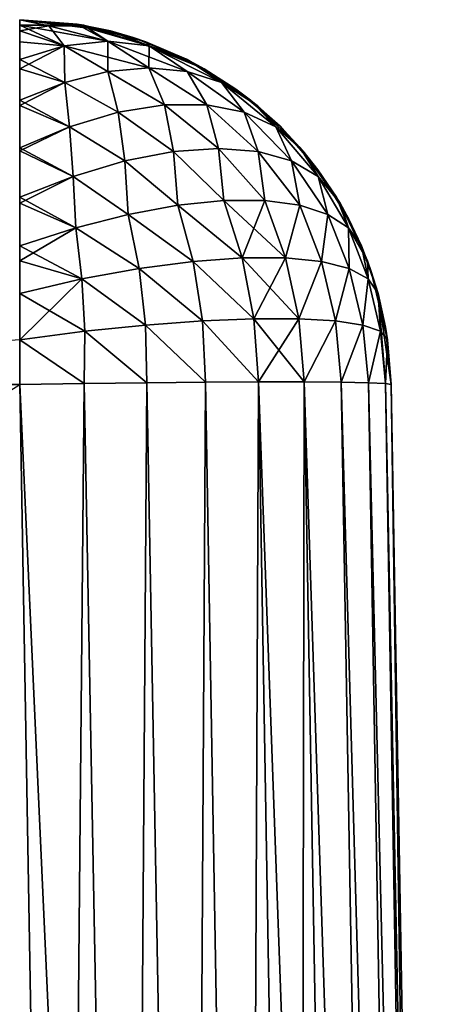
# Model space of a CAD drawing. Header units: millimetres. Extents: x -7.8 to 13, y -12 to 1.5.
# Tile 102 of 102: x 12.677 to 12.9, y 0.97 to 1.5. Entities that reach past the tile are written whole.
import ezdxf

# ---------------------------------------------------------------- set-up
doc = ezdxf.new("R2010")
doc.units = ezdxf.units.MM
doc.header["$LTSCALE"] = 65.185185
for name, color, linetype in [('19', 7, 'CONTINUOUS'), ('194', 7, 'CONTINUOUS'), ('195', 7, 'CONTINUOUS'), ('196', 7, 'CONTINUOUS'), ('197', 7, 'CONTINUOUS'), ('198', 7, 'CONTINUOUS'), ('199', 7, 'CONTINUOUS'), ('200', 7, 'CONTINUOUS'), ('201', 7, 'CONTINUOUS')]:
    doc.layers.add(name, color=color, linetype=linetype)

msp = doc.modelspace()

# ---------------------------------------------------------------- linework, layer by layer
at = {"layer": '19', "color": 150, "linetype": 'Continuous', "true_color": 0x0080ff}
for points in [[(10.61669, 0, 2.9), (12.70003, 0, 2.9), (12.3324, 1.30349, 2.87725), (10.61669, 0, 2.9)], [(12.3324, 1.30349, 2.87725), (12.70003, 0, 2.9), (12.67728, 1.30349, 2.87725), (12.3324, 1.30349, 2.87725)]]:
    msp.add_3dface(points, dxfattribs=at)
at = {"layer": '194', "color": 150, "linetype": 'Continuous', "true_color": 0x0080ff}
for points in [[(12.67728, 1.5, -2.67728), (12.70822, 1.49759, -2.16514), (12.71171, 1.49701, -2.67728), (12.67728, 1.5, -2.67728)], [(12.67728, 1.5, -2.16514), (12.70822, 1.49759, 0.25728), (12.70822, 1.49759, -2.16514), (12.67728, 1.5, -2.16514)], [(12.67728, 1.5, -2.67728), (12.67728, 1.5, -2.16514), (12.70822, 1.49759, -2.16514), (12.67728, 1.5, -2.67728)], [(12.70822, 1.49759, 0.25728), (12.67728, 1.5, 0.25728), (12.72615, 1.49394, 2.67728), (12.70822, 1.49759, 0.25728)], [(12.67728, 1.5, 0.25728), (12.67728, 1.5, 2.67728), (12.72615, 1.49394, 2.67728), (12.67728, 1.5, 0.25728)], [(12.67728, 1.5, -2.16514), (12.67728, 1.5, 0.25728), (12.70822, 1.49759, 0.25728), (12.67728, 1.5, -2.16514)], [(12.70822, 1.49759, -2.16514), (12.73842, 1.49043, -2.16514), (12.71171, 1.49701, -2.67728), (12.70822, 1.49759, -2.16514)], [(12.70822, 1.49759, -2.16514), (12.73842, 1.49043, 0.25728), (12.73842, 1.49043, -2.16514), (12.70822, 1.49759, -2.16514)], [(12.70822, 1.49759, 0.25728), (12.73842, 1.49043, 0.25728), (12.70822, 1.49759, -2.16514), (12.70822, 1.49759, 0.25728)], [(12.73842, 1.49043, 0.25728), (12.70822, 1.49759, 0.25728), (12.72615, 1.49394, 2.67728), (12.73842, 1.49043, 0.25728)], [(12.71171, 1.49701, -2.67728), (12.73842, 1.49043, -2.16514), (12.74514, 1.48813, -2.67728), (12.71171, 1.49701, -2.67728)], [(12.74513, 1.48814, 2.67728), (12.73842, 1.49043, 0.25728), (12.72615, 1.49394, 2.67728), (12.74513, 1.48814, 2.67728)], [(12.73842, 1.49043, -2.16514), (12.76714, 1.47867, -2.16514), (12.74514, 1.48813, -2.67728), (12.73842, 1.49043, -2.16514)], [(12.73842, 1.49043, 0.25728), (12.76714, 1.47867, 0.25728), (12.73842, 1.49043, -2.16514), (12.73842, 1.49043, 0.25728)], [(12.76714, 1.47867, 0.25728), (12.73842, 1.49043, 0.25728), (12.74513, 1.48814, 2.67728), (12.76714, 1.47867, 0.25728)], [(12.73842, 1.49043, -2.16514), (12.76714, 1.47867, 0.25728), (12.76714, 1.47867, -2.16514), (12.73842, 1.49043, -2.16514)], [(12.77656, 1.47362, 2.67728), (12.76714, 1.47867, 0.25728), (12.74513, 1.48814, 2.67728), (12.77656, 1.47362, 2.67728)], [(12.74514, 1.48813, -2.67728), (12.76714, 1.47867, -2.16514), (12.76747, 1.47851, -2.67728), (12.74514, 1.48813, -2.67728)], [(12.76714, 1.47867, -2.16514), (12.7937, 1.46262, -2.16514), (12.76747, 1.47851, -2.67728), (12.76714, 1.47867, -2.16514)], [(12.76714, 1.47867, -2.16514), (12.7937, 1.46262, 0.25728), (12.7937, 1.46262, -2.16514), (12.76714, 1.47867, -2.16514)], [(12.76714, 1.47867, 0.25728), (12.7937, 1.46262, 0.25728), (12.76714, 1.47867, -2.16514), (12.76714, 1.47867, 0.25728)], [(12.7937, 1.46262, 0.25728), (12.76714, 1.47867, 0.25728), (12.77656, 1.47362, 2.67728), (12.7937, 1.46262, 0.25728)], [(12.76747, 1.47851, -2.67728), (12.7937, 1.46262, -2.16514), (12.8015, 1.45674, -2.67728), (12.76747, 1.47851, -2.67728)], [(12.80509, 1.45383, 2.67728), (12.7937, 1.46262, 0.25728), (12.77656, 1.47362, 2.67728), (12.80509, 1.45383, 2.67728)], [(12.7937, 1.46262, -2.16514), (12.81746, 1.44265, -2.16514), (12.8015, 1.45674, -2.67728), (12.7937, 1.46262, -2.16514)], [(12.7937, 1.46262, -2.16514), (12.81746, 1.44265, 0.25728), (12.81746, 1.44265, -2.16514), (12.7937, 1.46262, -2.16514)], [(12.7937, 1.46262, 0.25728), (12.81746, 1.44265, 0.25728), (12.7937, 1.46262, -2.16514), (12.7937, 1.46262, 0.25728)], [(12.81746, 1.44265, 0.25728), (12.7937, 1.46262, 0.25728), (12.80509, 1.45383, 2.67728), (12.81746, 1.44265, 0.25728)], [(12.8015, 1.45674, -2.67728), (12.81746, 1.44265, -2.16514), (12.82836, 1.43105, -2.67728), (12.8015, 1.45674, -2.67728)], [(12.8298, 1.42937, 2.67728), (12.81746, 1.44265, 0.25728), (12.80509, 1.45383, 2.67728), (12.8298, 1.42937, 2.67728)], [(12.81746, 1.44265, -2.16514), (12.83784, 1.41924, -2.16514), (12.82836, 1.43105, -2.67728), (12.81746, 1.44265, -2.16514)], [(12.81746, 1.44265, -2.16514), (12.83784, 1.41924, 0.25728), (12.83784, 1.41924, -2.16514), (12.81746, 1.44265, -2.16514)], [(12.81746, 1.44265, 0.25728), (12.83784, 1.41924, 0.25728), (12.81746, 1.44265, -2.16514), (12.81746, 1.44265, 0.25728)], [(12.83784, 1.41924, 0.25728), (12.81746, 1.44265, 0.25728), (12.8298, 1.42937, 2.67728), (12.83784, 1.41924, 0.25728)], [(12.82836, 1.43105, -2.67728), (12.83784, 1.41924, -2.16514), (12.84785, 1.40442, -2.67728), (12.82836, 1.43105, -2.67728)], [(12.84981, 1.40116, 2.67728), (12.83784, 1.41924, 0.25728), (12.8298, 1.42937, 2.67728), (12.84981, 1.40116, 2.67728)], [(12.83784, 1.41924, -2.16514), (12.85436, 1.39297, -2.16514), (12.84785, 1.40442, -2.67728), (12.83784, 1.41924, -2.16514)], [(12.83784, 1.41924, -2.16514), (12.85436, 1.39297, 0.25728), (12.85436, 1.39297, -2.16514), (12.83784, 1.41924, -2.16514)], [(12.83784, 1.41924, 0.25728), (12.85436, 1.39297, 0.25728), (12.83784, 1.41924, -2.16514), (12.83784, 1.41924, 0.25728)], [(12.85436, 1.39297, 0.25728), (12.83784, 1.41924, 0.25728), (12.84981, 1.40116, 2.67728), (12.85436, 1.39297, 0.25728)], [(12.84785, 1.40442, -2.67728), (12.85436, 1.39297, -2.16514), (12.86135, 1.37821, -2.67728), (12.84785, 1.40442, -2.67728)], [(12.86457, 1.37016, 2.67728), (12.85436, 1.39297, 0.25728), (12.84981, 1.40116, 2.67728), (12.86457, 1.37016, 2.67728)], [(12.85436, 1.39297, -2.16514), (12.86661, 1.36445, -2.16514), (12.86135, 1.37821, -2.67728), (12.85436, 1.39297, -2.16514)], [(12.85436, 1.39297, -2.16514), (12.86661, 1.36445, 0.25728), (12.86661, 1.36445, -2.16514), (12.85436, 1.39297, -2.16514)], [(12.85436, 1.39297, 0.25728), (12.86661, 1.36445, 0.25728), (12.85436, 1.39297, -2.16514), (12.85436, 1.39297, 0.25728)], [(12.86661, 1.36445, 0.25728), (12.85436, 1.39297, 0.25728), (12.86457, 1.37016, 2.67728), (12.86661, 1.36445, 0.25728)], [(12.86135, 1.37821, -2.67728), (12.86661, 1.36445, -2.16514), (12.87026, 1.35251, -2.67728), (12.86135, 1.37821, -2.67728)], [(12.87026, 1.35251, 2.67728), (12.86661, 1.36445, 0.25728), (12.86457, 1.37016, 2.67728), (12.87026, 1.35251, 2.67728)], [(12.86661, 1.36445, -2.16514), (12.8743, 1.33439, -2.16514), (12.87026, 1.35251, -2.67728), (12.86661, 1.36445, -2.16514)], [(12.86661, 1.36445, -2.16514), (12.8743, 1.33439, 0.25728), (12.8743, 1.33439, -2.16514), (12.86661, 1.36445, -2.16514)], [(12.87537, 1.32754, 2.67728), (12.86661, 1.36445, 0.25728), (12.87026, 1.35251, 2.67728), (12.87537, 1.32754, 2.67728)], [(12.86661, 1.36445, 0.25728), (12.8743, 1.33439, 0.25728), (12.86661, 1.36445, -2.16514), (12.86661, 1.36445, 0.25728)], [(12.8743, 1.33439, 0.25728), (12.86661, 1.36445, 0.25728), (12.87537, 1.32754, 2.67728), (12.8743, 1.33439, 0.25728)], [(12.8743, 1.33439, -2.16514), (12.87725, 1.30349, -2.16514), (12.87026, 1.35251, -2.67728), (12.8743, 1.33439, -2.16514)], [(12.87026, 1.35251, -2.67728), (12.87725, 1.30349, -2.16514), (12.87725, 1.30349, -2.67728), (12.87026, 1.35251, -2.67728)], [(12.8743, 1.33439, -2.16514), (12.87725, 1.30349, 0.25728), (12.87725, 1.30349, -2.16514), (12.8743, 1.33439, -2.16514)], [(12.87725, 1.30349, 2.67728), (12.8743, 1.33439, 0.25728), (12.87537, 1.32754, 2.67728), (12.87725, 1.30349, 2.67728)], [(12.87725, 1.30349, 0.25728), (12.8743, 1.33439, 0.25728), (12.87725, 1.30349, 2.67728), (12.87725, 1.30349, 0.25728)], [(12.8743, 1.33439, 0.25728), (12.87725, 1.30349, 0.25728), (12.8743, 1.33439, -2.16514), (12.8743, 1.33439, 0.25728)]]:
    msp.add_3dface(points, dxfattribs=at)
at = {"layer": '195', "color": 150, "linetype": 'Continuous', "true_color": 0x0080ff}
for points in [[(12.67728, 1.5, -2.67728), (12.71171, 1.49701, -2.67728), (12.67728, 1.49702, -2.7117), (12.67728, 1.5, -2.67728)], [(12.70127, 1.4859, -2.74704), (12.67728, 1.47851, -2.76747), (12.67728, 1.49702, -2.7117), (12.70127, 1.4859, -2.74704)], [(12.71171, 1.49701, -2.67728), (12.72478, 1.48838, -2.72478), (12.67728, 1.49702, -2.7117), (12.71171, 1.49701, -2.67728)], [(12.72478, 1.48838, -2.72478), (12.70127, 1.4859, -2.74704), (12.67728, 1.49702, -2.7117), (12.72478, 1.48838, -2.72478)], [(12.74704, 1.4859, -2.70127), (12.72478, 1.48838, -2.72478), (12.71171, 1.49701, -2.67728), (12.74704, 1.4859, -2.70127)], [(12.71171, 1.49701, -2.67728), (12.74514, 1.48813, -2.67728), (12.74704, 1.4859, -2.70127), (12.71171, 1.49701, -2.67728)], [(12.70127, 1.4859, -2.74704), (12.70157, 1.4662, -2.78586), (12.67728, 1.47851, -2.76747), (12.70127, 1.4859, -2.74704)], [(12.72478, 1.48838, -2.72478), (12.72476, 1.47212, -2.76739), (12.70127, 1.4859, -2.74704), (12.72478, 1.48838, -2.72478)], [(12.72476, 1.47212, -2.76739), (12.70157, 1.4662, -2.78586), (12.70127, 1.4859, -2.74704), (12.72476, 1.47212, -2.76739)], [(12.74687, 1.47411, -2.74687), (12.72476, 1.47212, -2.76739), (12.72478, 1.48838, -2.72478), (12.74687, 1.47411, -2.74687)], [(12.74704, 1.4859, -2.70127), (12.74687, 1.47411, -2.74687), (12.72478, 1.48838, -2.72478), (12.74704, 1.4859, -2.70127)], [(12.74514, 1.48813, -2.67728), (12.76747, 1.47851, -2.67728), (12.74704, 1.4859, -2.70127), (12.74514, 1.48813, -2.67728)], [(12.76739, 1.47212, -2.72476), (12.74687, 1.47411, -2.74687), (12.74704, 1.4859, -2.70127), (12.76739, 1.47212, -2.72476)], [(12.78586, 1.4662, -2.70157), (12.76739, 1.47212, -2.72476), (12.74704, 1.4859, -2.70127), (12.78586, 1.4662, -2.70157)], [(12.76747, 1.47851, -2.67728), (12.78586, 1.4662, -2.70157), (12.74704, 1.4859, -2.70127), (12.76747, 1.47851, -2.67728)], [(12.70157, 1.4662, -2.78586), (12.67728, 1.45674, -2.8015), (12.67728, 1.47851, -2.76747), (12.70157, 1.4662, -2.78586)], [(12.74687, 1.47411, -2.74687), (12.75522, 1.45419, -2.77803), (12.72476, 1.47212, -2.76739), (12.74687, 1.47411, -2.74687)], [(12.76739, 1.47212, -2.72476), (12.77802, 1.45419, -2.75522), (12.74687, 1.47411, -2.74687), (12.76739, 1.47212, -2.72476)], [(12.77802, 1.45419, -2.75522), (12.75522, 1.45419, -2.77803), (12.74687, 1.47411, -2.74687), (12.77802, 1.45419, -2.75522)], [(12.76747, 1.47851, -2.67728), (12.8015, 1.45674, -2.67728), (12.78586, 1.4662, -2.70157), (12.76747, 1.47851, -2.67728)], [(12.72476, 1.47212, -2.76739), (12.73038, 1.45018, -2.79821), (12.70157, 1.4662, -2.78586), (12.72476, 1.47212, -2.76739)], [(12.75522, 1.45419, -2.77803), (12.73038, 1.45018, -2.79821), (12.72476, 1.47212, -2.76739), (12.75522, 1.45419, -2.77803)], [(12.78586, 1.4662, -2.70157), (12.79821, 1.45018, -2.73038), (12.76739, 1.47212, -2.72476), (12.78586, 1.4662, -2.70157)], [(12.79821, 1.45018, -2.73038), (12.77802, 1.45419, -2.75522), (12.76739, 1.47212, -2.72476), (12.79821, 1.45018, -2.73038)], [(12.70157, 1.4662, -2.78586), (12.70416, 1.44226, -2.81526), (12.67728, 1.45674, -2.8015), (12.70157, 1.4662, -2.78586)], [(12.73038, 1.45018, -2.79821), (12.70416, 1.44226, -2.81526), (12.70157, 1.4662, -2.78586), (12.73038, 1.45018, -2.79821)], [(12.81526, 1.44226, -2.70416), (12.79821, 1.45018, -2.73038), (12.78586, 1.4662, -2.70157), (12.81526, 1.44226, -2.70416)], [(12.8015, 1.45674, -2.67728), (12.81526, 1.44226, -2.70416), (12.78586, 1.4662, -2.70157), (12.8015, 1.45674, -2.67728)], [(12.70416, 1.44226, -2.81526), (12.67728, 1.43105, -2.82836), (12.67728, 1.45674, -2.8015), (12.70416, 1.44226, -2.81526)], [(12.75522, 1.45419, -2.77803), (12.76014, 1.42902, -2.80568), (12.73038, 1.45018, -2.79821), (12.75522, 1.45419, -2.77803)], [(12.77802, 1.45419, -2.75522), (12.78431, 1.43072, -2.78431), (12.75522, 1.45419, -2.77803), (12.77802, 1.45419, -2.75522)], [(12.78431, 1.43072, -2.78431), (12.76014, 1.42902, -2.80568), (12.75522, 1.45419, -2.77803), (12.78431, 1.43072, -2.78431)], [(12.79821, 1.45018, -2.73038), (12.80568, 1.42902, -2.76014), (12.77802, 1.45419, -2.75522), (12.79821, 1.45018, -2.73038)], [(12.80568, 1.42902, -2.76014), (12.78431, 1.43072, -2.78431), (12.77802, 1.45419, -2.75522), (12.80568, 1.42902, -2.76014)], [(12.8015, 1.45674, -2.67728), (12.82836, 1.43105, -2.67728), (12.81526, 1.44226, -2.70416), (12.8015, 1.45674, -2.67728)], [(12.73038, 1.45018, -2.79821), (12.73382, 1.42395, -2.8237), (12.70416, 1.44226, -2.81526), (12.73038, 1.45018, -2.79821)], [(12.76014, 1.42902, -2.80568), (12.73382, 1.42395, -2.8237), (12.73038, 1.45018, -2.79821), (12.76014, 1.42902, -2.80568)], [(12.81526, 1.44226, -2.70416), (12.8237, 1.42395, -2.73382), (12.79821, 1.45018, -2.73038), (12.81526, 1.44226, -2.70416)], [(12.8237, 1.42395, -2.73382), (12.80568, 1.42902, -2.76014), (12.79821, 1.45018, -2.73038), (12.8237, 1.42395, -2.73382)], [(12.70416, 1.44226, -2.81526), (12.70601, 1.41564, -2.83791), (12.67728, 1.43105, -2.82836), (12.70416, 1.44226, -2.81526)], [(12.73382, 1.42395, -2.8237), (12.70601, 1.41564, -2.83791), (12.70416, 1.44226, -2.81526), (12.73382, 1.42395, -2.8237)], [(12.83791, 1.41564, -2.70601), (12.8237, 1.42395, -2.73382), (12.81526, 1.44226, -2.70416), (12.83791, 1.41564, -2.70601)], [(12.82836, 1.43105, -2.67728), (12.83791, 1.41564, -2.70601), (12.81526, 1.44226, -2.70416), (12.82836, 1.43105, -2.67728)], [(12.70601, 1.41564, -2.83791), (12.67728, 1.40442, -2.84786), (12.67728, 1.43105, -2.82836), (12.70601, 1.41564, -2.83791)], [(12.76014, 1.42902, -2.80568), (12.76244, 1.40009, -2.82804), (12.73382, 1.42395, -2.8237), (12.76014, 1.42902, -2.80568)], [(12.78431, 1.43072, -2.78431), (12.78715, 1.40258, -2.8092), (12.76014, 1.42902, -2.80568), (12.78431, 1.43072, -2.78431)], [(12.78715, 1.40258, -2.8092), (12.76244, 1.40009, -2.82804), (12.76014, 1.42902, -2.80568), (12.78715, 1.40258, -2.8092)], [(12.8092, 1.40258, -2.78715), (12.78715, 1.40258, -2.8092), (12.78431, 1.43072, -2.78431), (12.8092, 1.40258, -2.78715)], [(12.80568, 1.42902, -2.76014), (12.8092, 1.40258, -2.78715), (12.78431, 1.43072, -2.78431), (12.80568, 1.42902, -2.76014)], [(12.82804, 1.40009, -2.76243), (12.8092, 1.40258, -2.78715), (12.80568, 1.42902, -2.76014), (12.82804, 1.40009, -2.76243)], [(12.8237, 1.42395, -2.73382), (12.82804, 1.40009, -2.76243), (12.80568, 1.42902, -2.76014), (12.8237, 1.42395, -2.73382)], [(12.82836, 1.43105, -2.67728), (12.84785, 1.40442, -2.67728), (12.83791, 1.41564, -2.70601), (12.82836, 1.43105, -2.67728)], [(12.73382, 1.42395, -2.8237), (12.73565, 1.39516, -2.84322), (12.70601, 1.41564, -2.83791), (12.73382, 1.42395, -2.8237)], [(12.76244, 1.40009, -2.82804), (12.73565, 1.39516, -2.84322), (12.73382, 1.42395, -2.8237), (12.76244, 1.40009, -2.82804)], [(12.84322, 1.39516, -2.73565), (12.82804, 1.40009, -2.76243), (12.8237, 1.42395, -2.73382), (12.84322, 1.39516, -2.73565)], [(12.83791, 1.41564, -2.70601), (12.84322, 1.39516, -2.73565), (12.8237, 1.42395, -2.73382), (12.83791, 1.41564, -2.70601)], [(12.70601, 1.41564, -2.83791), (12.70744, 1.38792, -2.85437), (12.67728, 1.40442, -2.84786), (12.70601, 1.41564, -2.83791)], [(12.73565, 1.39516, -2.84322), (12.70744, 1.38792, -2.85437), (12.70601, 1.41564, -2.83791), (12.73565, 1.39516, -2.84322)], [(12.85437, 1.38792, -2.70744), (12.84322, 1.39516, -2.73565), (12.83791, 1.41564, -2.70601), (12.85437, 1.38792, -2.70744)], [(12.84785, 1.40442, -2.67728), (12.85437, 1.38792, -2.70744), (12.83791, 1.41564, -2.70601), (12.84785, 1.40442, -2.67728)], [(12.70744, 1.38792, -2.85437), (12.67728, 1.37821, -2.86135), (12.67728, 1.40442, -2.84786), (12.70744, 1.38792, -2.85437)], [(12.76244, 1.40009, -2.82804), (12.77062, 1.36984, -2.83979), (12.73565, 1.39516, -2.84322), (12.76244, 1.40009, -2.82804)], [(12.78715, 1.40258, -2.8092), (12.79713, 1.37179, -2.8204), (12.76244, 1.40009, -2.82804), (12.78715, 1.40258, -2.8092)], [(12.79713, 1.37179, -2.8204), (12.77062, 1.36984, -2.83979), (12.76244, 1.40009, -2.82804), (12.79713, 1.37179, -2.8204)], [(12.8092, 1.40258, -2.78715), (12.79713, 1.37179, -2.8204), (12.78715, 1.40258, -2.8092), (12.8092, 1.40258, -2.78715)], [(12.8204, 1.37179, -2.79713), (12.79713, 1.37179, -2.8204), (12.8092, 1.40258, -2.78715), (12.8204, 1.37179, -2.79713)], [(12.82804, 1.40009, -2.76243), (12.8204, 1.37179, -2.79713), (12.8092, 1.40258, -2.78715), (12.82804, 1.40009, -2.76243)], [(12.83979, 1.36984, -2.77062), (12.8204, 1.37179, -2.79713), (12.82804, 1.40009, -2.76243), (12.83979, 1.36984, -2.77062)], [(12.84322, 1.39516, -2.73565), (12.83979, 1.36984, -2.77062), (12.82804, 1.40009, -2.76243), (12.84322, 1.39516, -2.73565)], [(12.84785, 1.40442, -2.67728), (12.86135, 1.37821, -2.67728), (12.85437, 1.38792, -2.70744), (12.84785, 1.40442, -2.67728)], [(12.73565, 1.39516, -2.84322), (12.74158, 1.36601, -2.85478), (12.70744, 1.38792, -2.85437), (12.73565, 1.39516, -2.84322)], [(12.77062, 1.36984, -2.83979), (12.74158, 1.36601, -2.85478), (12.73565, 1.39516, -2.84322), (12.77062, 1.36984, -2.83979)], [(12.85478, 1.36601, -2.74158), (12.83979, 1.36984, -2.77062), (12.84322, 1.39516, -2.73565), (12.85478, 1.36601, -2.74158)], [(12.85437, 1.38792, -2.70744), (12.85478, 1.36601, -2.74158), (12.84322, 1.39516, -2.73565), (12.85437, 1.38792, -2.70744)], [(12.70744, 1.38792, -2.85437), (12.7108, 1.36039, -2.86497), (12.67728, 1.37821, -2.86135), (12.70744, 1.38792, -2.85437)], [(12.74158, 1.36601, -2.85478), (12.7108, 1.36039, -2.86497), (12.70744, 1.38792, -2.85437), (12.74158, 1.36601, -2.85478)], [(12.86497, 1.36039, -2.7108), (12.85478, 1.36601, -2.74158), (12.85437, 1.38792, -2.70744), (12.86497, 1.36039, -2.7108)], [(12.86135, 1.37821, -2.67728), (12.86497, 1.36039, -2.7108), (12.85437, 1.38792, -2.70744), (12.86135, 1.37821, -2.67728)], [(12.7108, 1.36039, -2.86497), (12.67728, 1.35251, -2.87026), (12.67728, 1.37821, -2.86135), (12.7108, 1.36039, -2.86497)], [(12.86135, 1.37821, -2.67728), (12.87026, 1.35251, -2.67728), (12.86497, 1.36039, -2.7108), (12.86135, 1.37821, -2.67728)], [(12.77062, 1.36984, -2.83979), (12.77565, 1.33777, -2.84727), (12.74158, 1.36601, -2.85478), (12.77062, 1.36984, -2.83979)], [(12.79713, 1.37179, -2.8204), (12.80342, 1.3389, -2.82753), (12.77062, 1.36984, -2.83979), (12.79713, 1.37179, -2.8204)], [(12.80342, 1.3389, -2.82753), (12.77565, 1.33777, -2.84727), (12.77062, 1.36984, -2.83979), (12.80342, 1.3389, -2.82753)], [(12.8204, 1.37179, -2.79713), (12.80342, 1.3389, -2.82753), (12.79713, 1.37179, -2.8204), (12.8204, 1.37179, -2.79713)], [(12.82753, 1.3389, -2.80342), (12.80342, 1.3389, -2.82753), (12.8204, 1.37179, -2.79713), (12.82753, 1.3389, -2.80342)], [(12.83979, 1.36984, -2.77062), (12.82753, 1.3389, -2.80342), (12.8204, 1.37179, -2.79713), (12.83979, 1.36984, -2.77062)], [(12.84727, 1.33777, -2.77565), (12.82753, 1.3389, -2.80342), (12.83979, 1.36984, -2.77062), (12.84727, 1.33777, -2.77565)], [(12.85478, 1.36601, -2.74158), (12.84727, 1.33777, -2.77565), (12.83979, 1.36984, -2.77062), (12.85478, 1.36601, -2.74158)], [(12.74158, 1.36601, -2.85478), (12.74502, 1.33554, -2.86207), (12.7108, 1.36039, -2.86497), (12.74158, 1.36601, -2.85478)], [(12.77565, 1.33777, -2.84727), (12.74502, 1.33554, -2.86207), (12.74158, 1.36601, -2.85478), (12.77565, 1.33777, -2.84727)], [(12.86207, 1.33554, -2.74502), (12.84727, 1.33777, -2.77565), (12.85478, 1.36601, -2.74158), (12.86207, 1.33554, -2.74502)], [(12.86497, 1.36039, -2.7108), (12.86207, 1.33554, -2.74502), (12.85478, 1.36601, -2.74158), (12.86497, 1.36039, -2.7108)], [(12.7108, 1.36039, -2.86497), (12.71242, 1.33228, -2.8715), (12.67728, 1.35251, -2.87026), (12.7108, 1.36039, -2.86497)], [(12.74502, 1.33554, -2.86207), (12.71242, 1.33228, -2.8715), (12.7108, 1.36039, -2.86497), (12.74502, 1.33554, -2.86207)], [(12.8715, 1.33228, -2.71242), (12.86207, 1.33554, -2.74502), (12.86497, 1.36039, -2.7108), (12.8715, 1.33228, -2.71242)], [(12.87026, 1.35251, -2.67728), (12.8715, 1.33228, -2.71242), (12.86497, 1.36039, -2.7108), (12.87026, 1.35251, -2.67728)], [(12.71242, 1.33228, -2.8715), (12.67728, 1.32754, -2.87537), (12.67728, 1.35251, -2.87026), (12.71242, 1.33228, -2.8715)], [(12.8715, 1.33228, -2.71242), (12.87026, 1.35251, -2.67728), (12.8742, 1.30404, -2.712), (12.8715, 1.33228, -2.71242)], [(12.87026, 1.35251, -2.67728), (12.87725, 1.30349, -2.67728), (12.8742, 1.30404, -2.712), (12.87026, 1.35251, -2.67728)], [(12.74502, 1.33554, -2.86207), (12.77565, 1.33777, -2.84727), (12.77725, 1.30477, -2.85044), (12.74502, 1.33554, -2.86207)], [(12.77565, 1.33777, -2.84727), (12.80342, 1.3389, -2.82753), (12.8058, 1.30492, -2.83044), (12.77565, 1.33777, -2.84727)], [(12.77725, 1.30477, -2.85044), (12.77565, 1.33777, -2.84727), (12.8058, 1.30492, -2.83044), (12.77725, 1.30477, -2.85044)], [(12.80342, 1.3389, -2.82753), (12.82753, 1.3389, -2.80342), (12.8058, 1.30492, -2.83044), (12.80342, 1.3389, -2.82753)], [(12.8058, 1.30492, -2.83044), (12.82753, 1.3389, -2.80342), (12.83044, 1.30492, -2.8058), (12.8058, 1.30492, -2.83044)], [(12.82753, 1.3389, -2.80342), (12.84727, 1.33777, -2.77565), (12.83044, 1.30492, -2.8058), (12.82753, 1.3389, -2.80342)], [(12.83044, 1.30492, -2.8058), (12.84727, 1.33777, -2.77565), (12.85044, 1.30477, -2.77725), (12.83044, 1.30492, -2.8058)], [(12.84727, 1.33777, -2.77565), (12.86207, 1.33554, -2.74502), (12.85044, 1.30477, -2.77725), (12.84727, 1.33777, -2.77565)], [(12.67728, 1.32754, -2.87537), (12.71242, 1.33228, -2.8715), (12.712, 1.30404, -2.8742), (12.67728, 1.32754, -2.87537)], [(12.712, 1.30404, -2.8742), (12.71242, 1.33228, -2.8715), (12.74566, 1.30447, -2.86517), (12.712, 1.30404, -2.8742)], [(12.71242, 1.33228, -2.8715), (12.74502, 1.33554, -2.86207), (12.74566, 1.30447, -2.86517), (12.71242, 1.33228, -2.8715)], [(12.74566, 1.30447, -2.86517), (12.74502, 1.33554, -2.86207), (12.77725, 1.30477, -2.85044), (12.74566, 1.30447, -2.86517)], [(12.85044, 1.30477, -2.77725), (12.86207, 1.33554, -2.74502), (12.86517, 1.30447, -2.74566), (12.85044, 1.30477, -2.77725)], [(12.86207, 1.33554, -2.74502), (12.8715, 1.33228, -2.71242), (12.86517, 1.30447, -2.74566), (12.86207, 1.33554, -2.74502)], [(12.86517, 1.30447, -2.74566), (12.8715, 1.33228, -2.71242), (12.8742, 1.30404, -2.712), (12.86517, 1.30447, -2.74566)], [(12.67728, 1.30349, -2.87725), (12.67728, 1.32754, -2.87537), (12.712, 1.30404, -2.8742), (12.67728, 1.30349, -2.87725)]]:
    msp.add_3dface(points, dxfattribs=at)
at = {"layer": '196', "color": 150, "linetype": 'Continuous', "true_color": 0x0080ff}
for points in [[(12.73634, 0, -2.89623), (12.712, 1.30404, -2.8742), (12.74566, 1.30447, -2.86517), (12.73634, 0, -2.89623)], [(12.76967, 0, -2.8873), (12.73634, 0, -2.89623), (12.74566, 1.30447, -2.86517), (12.76967, 0, -2.8873)], [(12.76967, 0, -2.8873), (12.74566, 1.30447, -2.86517), (12.77725, 1.30477, -2.85044), (12.76967, 0, -2.8873)], [(12.80002, 0, -2.87321), (12.76967, 0, -2.8873), (12.77725, 1.30477, -2.85044), (12.80002, 0, -2.87321)], [(12.80002, 0, -2.87321), (12.77725, 1.30477, -2.85044), (12.8058, 1.30492, -2.83044), (12.80002, 0, -2.87321)], [(12.82812, 0, -2.85324), (12.80002, 0, -2.87321), (12.8058, 1.30492, -2.83044), (12.82812, 0, -2.85324)], [(12.82812, 0, -2.85324), (12.8058, 1.30492, -2.83044), (12.83044, 1.30492, -2.8058), (12.82812, 0, -2.85324)], [(12.85324, 0, -2.82812), (12.82812, 0, -2.85324), (12.83044, 1.30492, -2.8058), (12.85324, 0, -2.82812)], [(12.87321, 0, -2.80002), (12.85324, 0, -2.82812), (12.83044, 1.30492, -2.8058), (12.87321, 0, -2.80002)], [(12.87321, 0, -2.80002), (12.83044, 1.30492, -2.8058), (12.85044, 1.30477, -2.77725), (12.87321, 0, -2.80002)], [(12.8873, 0, -2.76967), (12.87321, 0, -2.80002), (12.85044, 1.30477, -2.77725), (12.8873, 0, -2.76967)], [(12.8873, 0, -2.76967), (12.85044, 1.30477, -2.77725), (12.86517, 1.30447, -2.74566), (12.8873, 0, -2.76967)], [(12.89623, 0, -2.73634), (12.8873, 0, -2.76967), (12.86517, 1.30447, -2.74566), (12.89623, 0, -2.73634)], [(12.89623, 0, -2.73634), (12.86517, 1.30447, -2.74566), (12.8742, 1.30404, -2.712), (12.89623, 0, -2.73634)], [(12.70003, 0, -2.9), (12.67728, 1.30349, -2.87725), (12.712, 1.30404, -2.8742), (12.70003, 0, -2.9)], [(12.73634, 0, -2.89623), (12.70003, 0, -2.9), (12.712, 1.30404, -2.8742), (12.73634, 0, -2.89623)], [(12.87725, 1.30349, -2.67728), (12.89623, 0, -2.73634), (12.8742, 1.30404, -2.712), (12.87725, 1.30349, -2.67728)], [(12.9, 0, -2.70003), (12.89623, 0, -2.73634), (12.87725, 1.30349, -2.67728), (12.9, 0, -2.70003)]]:
    msp.add_3dface(points, dxfattribs=at)
at = {"layer": '197', "color": 150, "linetype": 'Continuous', "true_color": 0x0080ff}
for points in [[(12.9, 0, 2.70003), (12.9, 0, 1.84242), (12.87725, 1.30349, 2.67728), (12.9, 0, 2.70003)], [(12.9, 0, 1.84242), (12.9, 0, -0.58), (12.87725, 1.30349, 0.25728), (12.9, 0, 1.84242)], [(12.9, 0, 1.84242), (12.87725, 1.30349, 0.25728), (12.87725, 1.30349, 2.67728), (12.9, 0, 1.84242)], [(12.9, 0, -0.58), (12.9, 0, -2.70003), (12.87725, 1.30349, -2.16514), (12.9, 0, -0.58)], [(12.87725, 1.30349, -2.16514), (12.9, 0, -2.70003), (12.87725, 1.30349, -2.67728), (12.87725, 1.30349, -2.16514)], [(12.87725, 1.30349, 0.25728), (12.9, 0, -0.58), (12.87725, 1.30349, -2.16514), (12.87725, 1.30349, 0.25728)]]:
    msp.add_3dface(points, dxfattribs=at)
at = {"layer": '198', "color": 150, "linetype": 'Continuous', "true_color": 0x0080ff}
for points in [[(12.712, 1.30404, 2.8742), (12.73634, 0, 2.89623), (12.74566, 1.30447, 2.86517), (12.712, 1.30404, 2.8742)], [(12.73634, 0, 2.89623), (12.76967, 0, 2.8873), (12.74566, 1.30447, 2.86517), (12.73634, 0, 2.89623)], [(12.74566, 1.30447, 2.86517), (12.76967, 0, 2.8873), (12.77725, 1.30477, 2.85044), (12.74566, 1.30447, 2.86517)], [(12.76967, 0, 2.8873), (12.80002, 0, 2.87321), (12.77725, 1.30477, 2.85044), (12.76967, 0, 2.8873)], [(12.77725, 1.30477, 2.85044), (12.80002, 0, 2.87321), (12.8058, 1.30492, 2.83044), (12.77725, 1.30477, 2.85044)], [(12.80002, 0, 2.87321), (12.82812, 0, 2.85324), (12.8058, 1.30492, 2.83044), (12.80002, 0, 2.87321)], [(12.82812, 0, 2.85324), (12.85324, 0, 2.82812), (12.8058, 1.30492, 2.83044), (12.82812, 0, 2.85324)], [(12.8058, 1.30492, 2.83044), (12.85324, 0, 2.82812), (12.83044, 1.30492, 2.8058), (12.8058, 1.30492, 2.83044)], [(12.85324, 0, 2.82812), (12.87321, 0, 2.80002), (12.83044, 1.30492, 2.8058), (12.85324, 0, 2.82812)], [(12.83044, 1.30492, 2.8058), (12.87321, 0, 2.80002), (12.85044, 1.30477, 2.77725), (12.83044, 1.30492, 2.8058)], [(12.87321, 0, 2.80002), (12.8873, 0, 2.76967), (12.85044, 1.30477, 2.77725), (12.87321, 0, 2.80002)], [(12.85044, 1.30477, 2.77725), (12.8873, 0, 2.76967), (12.86517, 1.30447, 2.74566), (12.85044, 1.30477, 2.77725)], [(12.8873, 0, 2.76967), (12.89623, 0, 2.73634), (12.86517, 1.30447, 2.74566), (12.8873, 0, 2.76967)], [(12.86517, 1.30447, 2.74566), (12.89623, 0, 2.73634), (12.8742, 1.30404, 2.712), (12.86517, 1.30447, 2.74566)], [(12.67728, 1.30349, 2.87725), (12.73634, 0, 2.89623), (12.712, 1.30404, 2.8742), (12.67728, 1.30349, 2.87725)], [(12.70003, 0, 2.9), (12.73634, 0, 2.89623), (12.67728, 1.30349, 2.87725), (12.70003, 0, 2.9)], [(12.89623, 0, 2.73634), (12.9, 0, 2.70003), (12.8742, 1.30404, 2.712), (12.89623, 0, 2.73634)], [(12.9, 0, 2.70003), (12.87725, 1.30349, 2.67728), (12.8742, 1.30404, 2.712), (12.9, 0, 2.70003)]]:
    msp.add_3dface(points, dxfattribs=at)
at = {"layer": '199', "color": 150, "linetype": 'Continuous', "true_color": 0x0080ff}
for points in [[(12.69289, 1.49675, 2.7096), (12.67728, 1.5, 2.67728), (12.67728, 1.49394, 2.72615), (12.69289, 1.49675, 2.7096)], [(12.67728, 1.5, 2.67728), (12.69289, 1.49675, 2.7096), (12.7096, 1.49675, 2.69289), (12.67728, 1.5, 2.67728)], [(12.72615, 1.49394, 2.67728), (12.67728, 1.5, 2.67728), (12.7096, 1.49675, 2.69289), (12.72615, 1.49394, 2.67728)], [(12.67728, 1.49394, 2.72615), (12.70127, 1.4859, 2.74704), (12.69289, 1.49675, 2.7096), (12.67728, 1.49394, 2.72615)], [(12.69289, 1.49675, 2.7096), (12.72478, 1.48838, 2.72478), (12.7096, 1.49675, 2.69289), (12.69289, 1.49675, 2.7096)], [(12.70127, 1.4859, 2.74704), (12.72478, 1.48838, 2.72478), (12.69289, 1.49675, 2.7096), (12.70127, 1.4859, 2.74704)], [(12.72478, 1.48838, 2.72478), (12.74704, 1.4859, 2.70127), (12.7096, 1.49675, 2.69289), (12.72478, 1.48838, 2.72478)], [(12.74704, 1.4859, 2.70127), (12.72615, 1.49394, 2.67728), (12.7096, 1.49675, 2.69289), (12.74704, 1.4859, 2.70127)], [(12.67728, 1.48813, 2.74514), (12.70127, 1.4859, 2.74704), (12.67728, 1.49394, 2.72615), (12.67728, 1.48813, 2.74514)], [(12.77656, 1.47362, 2.67728), (12.74513, 1.48814, 2.67728), (12.72615, 1.49394, 2.67728), (12.77656, 1.47362, 2.67728)], [(12.77656, 1.47362, 2.67728), (12.72615, 1.49394, 2.67728), (12.74704, 1.4859, 2.70127), (12.77656, 1.47362, 2.67728)], [(12.67728, 1.47361, 2.77658), (12.70127, 1.4859, 2.74704), (12.67728, 1.48813, 2.74514), (12.67728, 1.47361, 2.77658)], [(12.67728, 1.47361, 2.77658), (12.70157, 1.4662, 2.78586), (12.70127, 1.4859, 2.74704), (12.67728, 1.47361, 2.77658)], [(12.70127, 1.4859, 2.74704), (12.74687, 1.47411, 2.74687), (12.72478, 1.48838, 2.72478), (12.70127, 1.4859, 2.74704)], [(12.72476, 1.47212, 2.76739), (12.74687, 1.47411, 2.74687), (12.70127, 1.4859, 2.74704), (12.72476, 1.47212, 2.76739)], [(12.70157, 1.4662, 2.78586), (12.72476, 1.47212, 2.76739), (12.70127, 1.4859, 2.74704), (12.70157, 1.4662, 2.78586)], [(12.74687, 1.47411, 2.74687), (12.76739, 1.47212, 2.72476), (12.72478, 1.48838, 2.72478), (12.74687, 1.47411, 2.74687)], [(12.72478, 1.48838, 2.72478), (12.76739, 1.47212, 2.72476), (12.74704, 1.4859, 2.70127), (12.72478, 1.48838, 2.72478)], [(12.76739, 1.47212, 2.72476), (12.78586, 1.4662, 2.70157), (12.74704, 1.4859, 2.70127), (12.76739, 1.47212, 2.72476)], [(12.78586, 1.4662, 2.70157), (12.77656, 1.47362, 2.67728), (12.74704, 1.4859, 2.70127), (12.78586, 1.4662, 2.70157)], [(12.72476, 1.47212, 2.76739), (12.75522, 1.45419, 2.77802), (12.74687, 1.47411, 2.74687), (12.72476, 1.47212, 2.76739)], [(12.74687, 1.47411, 2.74687), (12.77803, 1.45419, 2.75522), (12.76739, 1.47212, 2.72476), (12.74687, 1.47411, 2.74687)], [(12.75522, 1.45419, 2.77802), (12.77803, 1.45419, 2.75522), (12.74687, 1.47411, 2.74687), (12.75522, 1.45419, 2.77802)], [(12.67728, 1.45381, 2.80511), (12.70157, 1.4662, 2.78586), (12.67728, 1.47361, 2.77658), (12.67728, 1.45381, 2.80511)], [(12.70157, 1.4662, 2.78586), (12.73038, 1.45018, 2.79821), (12.72476, 1.47212, 2.76739), (12.70157, 1.4662, 2.78586)], [(12.73038, 1.45018, 2.79821), (12.75522, 1.45419, 2.77802), (12.72476, 1.47212, 2.76739), (12.73038, 1.45018, 2.79821)], [(12.77803, 1.45419, 2.75522), (12.79821, 1.45018, 2.73038), (12.76739, 1.47212, 2.72476), (12.77803, 1.45419, 2.75522)], [(12.76739, 1.47212, 2.72476), (12.79821, 1.45018, 2.73038), (12.78586, 1.4662, 2.70157), (12.76739, 1.47212, 2.72476)], [(12.80509, 1.45383, 2.67728), (12.77656, 1.47362, 2.67728), (12.78586, 1.4662, 2.70157), (12.80509, 1.45383, 2.67728)], [(12.67728, 1.45381, 2.80511), (12.70416, 1.44226, 2.81526), (12.70157, 1.4662, 2.78586), (12.67728, 1.45381, 2.80511)], [(12.70416, 1.44226, 2.81526), (12.73038, 1.45018, 2.79821), (12.70157, 1.4662, 2.78586), (12.70416, 1.44226, 2.81526)], [(12.79821, 1.45018, 2.73038), (12.81526, 1.44226, 2.70416), (12.78586, 1.4662, 2.70157), (12.79821, 1.45018, 2.73038)], [(12.81526, 1.44226, 2.70416), (12.80509, 1.45383, 2.67728), (12.78586, 1.4662, 2.70157), (12.81526, 1.44226, 2.70416)], [(12.67728, 1.42935, 2.82981), (12.70416, 1.44226, 2.81526), (12.67728, 1.45381, 2.80511), (12.67728, 1.42935, 2.82981)], [(12.73038, 1.45018, 2.79821), (12.76014, 1.42902, 2.80568), (12.75522, 1.45419, 2.77802), (12.73038, 1.45018, 2.79821)], [(12.75522, 1.45419, 2.77802), (12.78431, 1.43072, 2.78431), (12.77803, 1.45419, 2.75522), (12.75522, 1.45419, 2.77802)], [(12.76014, 1.42902, 2.80568), (12.78431, 1.43072, 2.78431), (12.75522, 1.45419, 2.77802), (12.76014, 1.42902, 2.80568)], [(12.77803, 1.45419, 2.75522), (12.80568, 1.42902, 2.76014), (12.79821, 1.45018, 2.73038), (12.77803, 1.45419, 2.75522)], [(12.78431, 1.43072, 2.78431), (12.80568, 1.42902, 2.76014), (12.77803, 1.45419, 2.75522), (12.78431, 1.43072, 2.78431)], [(12.8298, 1.42937, 2.67728), (12.80509, 1.45383, 2.67728), (12.81526, 1.44226, 2.70416), (12.8298, 1.42937, 2.67728)], [(12.70416, 1.44226, 2.81526), (12.73382, 1.42395, 2.8237), (12.73038, 1.45018, 2.79821), (12.70416, 1.44226, 2.81526)], [(12.73382, 1.42395, 2.8237), (12.76014, 1.42902, 2.80568), (12.73038, 1.45018, 2.79821), (12.73382, 1.42395, 2.8237)], [(12.79821, 1.45018, 2.73038), (12.8237, 1.42395, 2.73382), (12.81526, 1.44226, 2.70416), (12.79821, 1.45018, 2.73038)], [(12.80568, 1.42902, 2.76014), (12.8237, 1.42395, 2.73382), (12.79821, 1.45018, 2.73038), (12.80568, 1.42902, 2.76014)], [(12.67728, 1.42935, 2.82981), (12.70601, 1.41564, 2.83791), (12.70416, 1.44226, 2.81526), (12.67728, 1.42935, 2.82981)], [(12.70601, 1.41564, 2.83791), (12.73382, 1.42395, 2.8237), (12.70416, 1.44226, 2.81526), (12.70601, 1.41564, 2.83791)], [(12.8237, 1.42395, 2.73382), (12.83791, 1.41564, 2.70601), (12.81526, 1.44226, 2.70416), (12.8237, 1.42395, 2.73382)], [(12.83791, 1.41564, 2.70601), (12.8298, 1.42937, 2.67728), (12.81526, 1.44226, 2.70416), (12.83791, 1.41564, 2.70601)], [(12.67728, 1.40115, 2.84982), (12.70601, 1.41564, 2.83791), (12.67728, 1.42935, 2.82981), (12.67728, 1.40115, 2.84982)], [(12.73382, 1.42395, 2.8237), (12.76243, 1.40009, 2.82804), (12.76014, 1.42902, 2.80568), (12.73382, 1.42395, 2.8237)], [(12.76014, 1.42902, 2.80568), (12.78715, 1.40258, 2.8092), (12.78431, 1.43072, 2.78431), (12.76014, 1.42902, 2.80568)], [(12.76243, 1.40009, 2.82804), (12.78715, 1.40258, 2.8092), (12.76014, 1.42902, 2.80568), (12.76243, 1.40009, 2.82804)], [(12.78431, 1.43072, 2.78431), (12.8092, 1.40258, 2.78715), (12.80568, 1.42902, 2.76014), (12.78431, 1.43072, 2.78431)], [(12.78715, 1.40258, 2.8092), (12.8092, 1.40258, 2.78715), (12.78431, 1.43072, 2.78431), (12.78715, 1.40258, 2.8092)], [(12.80568, 1.42902, 2.76014), (12.82804, 1.40009, 2.76244), (12.8237, 1.42395, 2.73382), (12.80568, 1.42902, 2.76014)], [(12.8092, 1.40258, 2.78715), (12.82804, 1.40009, 2.76244), (12.80568, 1.42902, 2.76014), (12.8092, 1.40258, 2.78715)], [(12.84981, 1.40116, 2.67728), (12.8298, 1.42937, 2.67728), (12.83791, 1.41564, 2.70601), (12.84981, 1.40116, 2.67728)], [(12.70601, 1.41564, 2.83791), (12.73565, 1.39516, 2.84322), (12.73382, 1.42395, 2.8237), (12.70601, 1.41564, 2.83791)], [(12.73565, 1.39516, 2.84322), (12.76243, 1.40009, 2.82804), (12.73382, 1.42395, 2.8237), (12.73565, 1.39516, 2.84322)], [(12.8237, 1.42395, 2.73382), (12.84322, 1.39516, 2.73565), (12.83791, 1.41564, 2.70601), (12.8237, 1.42395, 2.73382)], [(12.82804, 1.40009, 2.76244), (12.84322, 1.39516, 2.73565), (12.8237, 1.42395, 2.73382), (12.82804, 1.40009, 2.76244)], [(12.67728, 1.40115, 2.84982), (12.70744, 1.38792, 2.85437), (12.70601, 1.41564, 2.83791), (12.67728, 1.40115, 2.84982)], [(12.70744, 1.38792, 2.85437), (12.73565, 1.39516, 2.84322), (12.70601, 1.41564, 2.83791), (12.70744, 1.38792, 2.85437)], [(12.84322, 1.39516, 2.73565), (12.85437, 1.38792, 2.70744), (12.83791, 1.41564, 2.70601), (12.84322, 1.39516, 2.73565)], [(12.85437, 1.38792, 2.70744), (12.84981, 1.40116, 2.67728), (12.83791, 1.41564, 2.70601), (12.85437, 1.38792, 2.70744)], [(12.67728, 1.37015, 2.86457), (12.70744, 1.38792, 2.85437), (12.67728, 1.40115, 2.84982), (12.67728, 1.37015, 2.86457)], [(12.73565, 1.39516, 2.84322), (12.77062, 1.36984, 2.83979), (12.76243, 1.40009, 2.82804), (12.73565, 1.39516, 2.84322)], [(12.76243, 1.40009, 2.82804), (12.79713, 1.37179, 2.8204), (12.78715, 1.40258, 2.8092), (12.76243, 1.40009, 2.82804)], [(12.77062, 1.36984, 2.83979), (12.79713, 1.37179, 2.8204), (12.76243, 1.40009, 2.82804), (12.77062, 1.36984, 2.83979)], [(12.78715, 1.40258, 2.8092), (12.8204, 1.37179, 2.79713), (12.8092, 1.40258, 2.78715), (12.78715, 1.40258, 2.8092)], [(12.79713, 1.37179, 2.8204), (12.8204, 1.37179, 2.79713), (12.78715, 1.40258, 2.8092), (12.79713, 1.37179, 2.8204)], [(12.8092, 1.40258, 2.78715), (12.8204, 1.37179, 2.79713), (12.82804, 1.40009, 2.76244), (12.8092, 1.40258, 2.78715)], [(12.8204, 1.37179, 2.79713), (12.83979, 1.36984, 2.77062), (12.82804, 1.40009, 2.76244), (12.8204, 1.37179, 2.79713)], [(12.82804, 1.40009, 2.76244), (12.83979, 1.36984, 2.77062), (12.84322, 1.39516, 2.73565), (12.82804, 1.40009, 2.76244)], [(12.86457, 1.37016, 2.67728), (12.84981, 1.40116, 2.67728), (12.85437, 1.38792, 2.70744), (12.86457, 1.37016, 2.67728)], [(12.70744, 1.38792, 2.85437), (12.74158, 1.36601, 2.85478), (12.73565, 1.39516, 2.84322), (12.70744, 1.38792, 2.85437)], [(12.74158, 1.36601, 2.85478), (12.77062, 1.36984, 2.83979), (12.73565, 1.39516, 2.84322), (12.74158, 1.36601, 2.85478)], [(12.83979, 1.36984, 2.77062), (12.85478, 1.36601, 2.74158), (12.84322, 1.39516, 2.73565), (12.83979, 1.36984, 2.77062)], [(12.84322, 1.39516, 2.73565), (12.85478, 1.36601, 2.74158), (12.85437, 1.38792, 2.70744), (12.84322, 1.39516, 2.73565)], [(12.67728, 1.37015, 2.86457), (12.7108, 1.36039, 2.86497), (12.70744, 1.38792, 2.85437), (12.67728, 1.37015, 2.86457)], [(12.7108, 1.36039, 2.86497), (12.74158, 1.36601, 2.85478), (12.70744, 1.38792, 2.85437), (12.7108, 1.36039, 2.86497)], [(12.85478, 1.36601, 2.74158), (12.86497, 1.36039, 2.7108), (12.85437, 1.38792, 2.70744), (12.85478, 1.36601, 2.74158)], [(12.86497, 1.36039, 2.7108), (12.86457, 1.37016, 2.67728), (12.85437, 1.38792, 2.70744), (12.86497, 1.36039, 2.7108)], [(12.67728, 1.32754, 2.87537), (12.7108, 1.36039, 2.86497), (12.67728, 1.37015, 2.86457), (12.67728, 1.32754, 2.87537)], [(12.74158, 1.36601, 2.85478), (12.77565, 1.33777, 2.84727), (12.77062, 1.36984, 2.83979), (12.74158, 1.36601, 2.85478)], [(12.77062, 1.36984, 2.83979), (12.80342, 1.3389, 2.82753), (12.79713, 1.37179, 2.8204), (12.77062, 1.36984, 2.83979)], [(12.77565, 1.33777, 2.84727), (12.80342, 1.3389, 2.82753), (12.77062, 1.36984, 2.83979), (12.77565, 1.33777, 2.84727)], [(12.80342, 1.3389, 2.82753), (12.82753, 1.3389, 2.80342), (12.79713, 1.37179, 2.8204), (12.80342, 1.3389, 2.82753)], [(12.79713, 1.37179, 2.8204), (12.82753, 1.3389, 2.80342), (12.8204, 1.37179, 2.79713), (12.79713, 1.37179, 2.8204)], [(12.8204, 1.37179, 2.79713), (12.82753, 1.3389, 2.80342), (12.83979, 1.36984, 2.77062), (12.8204, 1.37179, 2.79713)], [(12.82753, 1.3389, 2.80342), (12.84727, 1.33777, 2.77565), (12.83979, 1.36984, 2.77062), (12.82753, 1.3389, 2.80342)], [(12.83979, 1.36984, 2.77062), (12.84727, 1.33777, 2.77565), (12.85478, 1.36601, 2.74158), (12.83979, 1.36984, 2.77062)], [(12.87026, 1.35251, 2.67728), (12.86457, 1.37016, 2.67728), (12.86497, 1.36039, 2.7108), (12.87026, 1.35251, 2.67728)], [(12.7108, 1.36039, 2.86497), (12.74502, 1.33554, 2.86207), (12.74158, 1.36601, 2.85478), (12.7108, 1.36039, 2.86497)], [(12.74502, 1.33554, 2.86207), (12.77565, 1.33777, 2.84727), (12.74158, 1.36601, 2.85478), (12.74502, 1.33554, 2.86207)], [(12.84727, 1.33777, 2.77565), (12.86207, 1.33554, 2.74502), (12.85478, 1.36601, 2.74158), (12.84727, 1.33777, 2.77565)], [(12.85478, 1.36601, 2.74158), (12.86207, 1.33554, 2.74502), (12.86497, 1.36039, 2.7108), (12.85478, 1.36601, 2.74158)], [(12.67728, 1.32754, 2.87537), (12.71242, 1.33228, 2.8715), (12.7108, 1.36039, 2.86497), (12.67728, 1.32754, 2.87537)], [(12.71242, 1.33228, 2.8715), (12.74502, 1.33554, 2.86207), (12.7108, 1.36039, 2.86497), (12.71242, 1.33228, 2.8715)], [(12.86207, 1.33554, 2.74502), (12.8715, 1.33228, 2.71242), (12.86497, 1.36039, 2.7108), (12.86207, 1.33554, 2.74502)], [(12.8715, 1.33228, 2.71242), (12.87026, 1.35251, 2.67728), (12.86497, 1.36039, 2.7108), (12.8715, 1.33228, 2.71242)], [(12.87537, 1.32754, 2.67728), (12.87026, 1.35251, 2.67728), (12.8715, 1.33228, 2.71242), (12.87537, 1.32754, 2.67728)], [(12.74502, 1.33554, 2.86207), (12.77725, 1.30477, 2.85044), (12.77565, 1.33777, 2.84727), (12.74502, 1.33554, 2.86207)], [(12.77565, 1.33777, 2.84727), (12.8058, 1.30492, 2.83044), (12.80342, 1.3389, 2.82753), (12.77565, 1.33777, 2.84727)], [(12.77725, 1.30477, 2.85044), (12.8058, 1.30492, 2.83044), (12.77565, 1.33777, 2.84727), (12.77725, 1.30477, 2.85044)], [(12.8058, 1.30492, 2.83044), (12.83044, 1.30492, 2.8058), (12.80342, 1.3389, 2.82753), (12.8058, 1.30492, 2.83044)], [(12.80342, 1.3389, 2.82753), (12.83044, 1.30492, 2.8058), (12.82753, 1.3389, 2.80342), (12.80342, 1.3389, 2.82753)], [(12.82753, 1.3389, 2.80342), (12.83044, 1.30492, 2.8058), (12.84727, 1.33777, 2.77565), (12.82753, 1.3389, 2.80342)], [(12.83044, 1.30492, 2.8058), (12.85044, 1.30477, 2.77725), (12.84727, 1.33777, 2.77565), (12.83044, 1.30492, 2.8058)], [(12.84727, 1.33777, 2.77565), (12.85044, 1.30477, 2.77725), (12.86207, 1.33554, 2.74502), (12.84727, 1.33777, 2.77565)], [(12.67728, 1.32754, 2.87537), (12.712, 1.30404, 2.8742), (12.71242, 1.33228, 2.8715), (12.67728, 1.32754, 2.87537)], [(12.712, 1.30404, 2.8742), (12.74566, 1.30447, 2.86517), (12.71242, 1.33228, 2.8715), (12.712, 1.30404, 2.8742)], [(12.71242, 1.33228, 2.8715), (12.74566, 1.30447, 2.86517), (12.74502, 1.33554, 2.86207), (12.71242, 1.33228, 2.8715)], [(12.74566, 1.30447, 2.86517), (12.77725, 1.30477, 2.85044), (12.74502, 1.33554, 2.86207), (12.74566, 1.30447, 2.86517)], [(12.85044, 1.30477, 2.77725), (12.86517, 1.30447, 2.74566), (12.86207, 1.33554, 2.74502), (12.85044, 1.30477, 2.77725)], [(12.86207, 1.33554, 2.74502), (12.86517, 1.30447, 2.74566), (12.8715, 1.33228, 2.71242), (12.86207, 1.33554, 2.74502)], [(12.86517, 1.30447, 2.74566), (12.8742, 1.30404, 2.712), (12.8715, 1.33228, 2.71242), (12.86517, 1.30447, 2.74566)], [(12.8742, 1.30404, 2.712), (12.87537, 1.32754, 2.67728), (12.8715, 1.33228, 2.71242), (12.8742, 1.30404, 2.712)], [(12.67728, 1.30349, 2.87725), (12.712, 1.30404, 2.8742), (12.67728, 1.32754, 2.87537), (12.67728, 1.30349, 2.87725)], [(12.87725, 1.30349, 2.67728), (12.87537, 1.32754, 2.67728), (12.8742, 1.30404, 2.712), (12.87725, 1.30349, 2.67728)]]:
    msp.add_3dface(points, dxfattribs=at)
at = {"layer": '200', "color": 150, "linetype": 'Continuous', "true_color": 0x0080ff}
msp.add_3dface([(12.3324, 1.30349, 2.87725), (12.67728, 1.30349, 2.87725), (12.67728, 1.32754, 2.87537), (12.3324, 1.30349, 2.87725)], dxfattribs=at)
at = {"layer": '201', "color": 150, "linetype": 'Continuous', "true_color": 0x0080ff}
msp.add_3dface([(12.70003, 0, -2.9), (10.61669, 0, -2.9), (12.67728, 1.30349, -2.87725), (12.70003, 0, -2.9)], dxfattribs=at)

doc.saveas('drawing.dxf')
